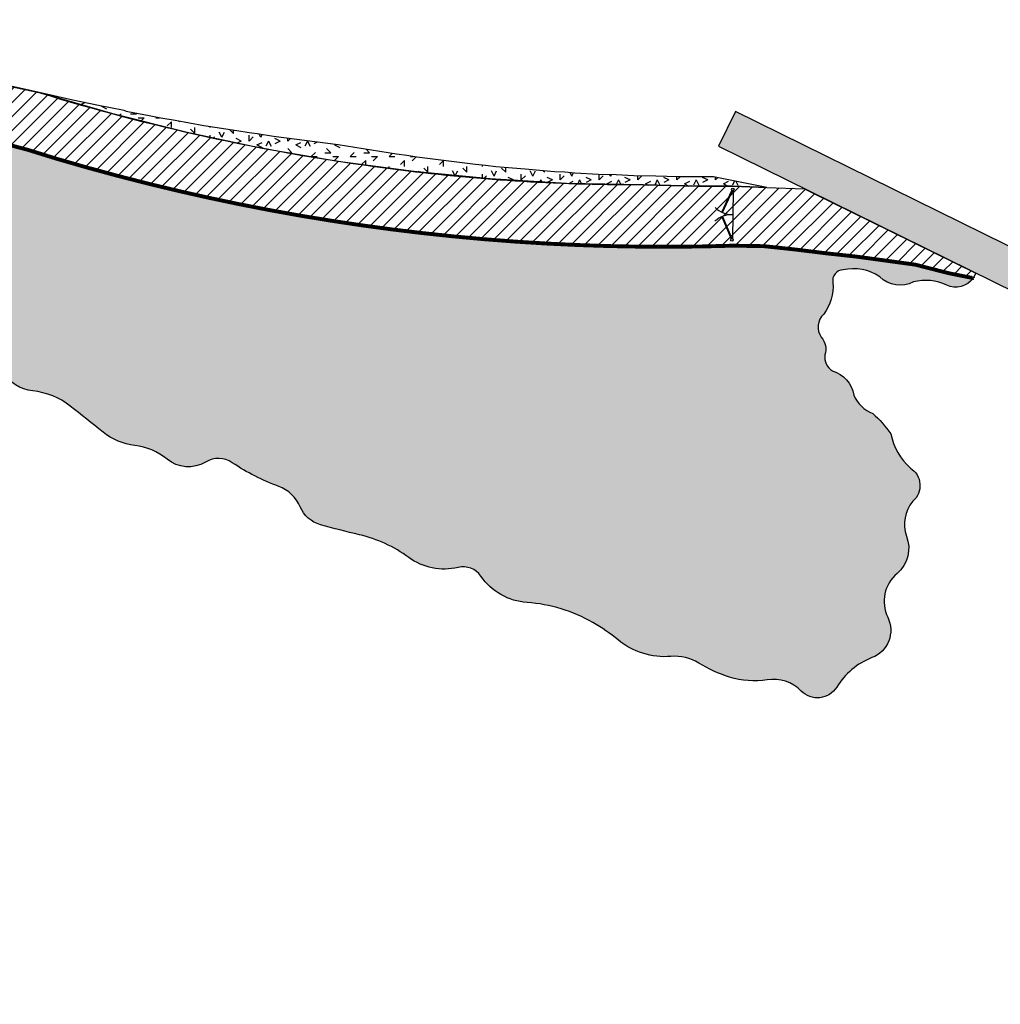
# Model space of a CAD drawing. Header units: feet. Extents: x 1609737 to 1611449, y 574802 to 575794.
# Tile 254 of 256: x 1610620 to 1610872, y 575295 to 575548. Entities that reach past the tile are written whole.
import ezdxf

# ---------------------------------------------------------------- set-up
doc = ezdxf.new("R2010")
doc.units = ezdxf.units.FT
doc.header["$MEASUREMENT"] = 0
for name, color, linetype in [('C-ACCESS-PATH', 48, 'Continuous'), ('C-HTCH', 7, 'Continuous'), ('C-LOOSE-RIPRAP', 7, 'Continuous'), ('C-PROP-GBLD', 22, 'Continuous'), ('C-PVMT-ASPH', 2, 'Continuous'), ('C-ROAD-GATE', 4, 'Continuous'), ('C-THICKENED EDGE', 3, 'Continuous'), ('C-TRAIL', 80, 'Continuous')]:
    doc.layers.add(name, color=color, linetype=linetype)
doc.layers.add('C-GROUTED-COREROCK', color=7, linetype='Continuous', lineweight=20)

msp = doc.modelspace()

# ---------------------------------------------------------------- hatches: boundary and pattern name
at = {"layer": 'C-GROUTED-COREROCK'}
h = msp.add_hatch(dxfattribs=at)
h.set_pattern_fill('ANSI31', color=256)
h.set_pattern_definition([(45, (0, 0), (-1.767766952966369, 1.767766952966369), [])])
edge = h.paths.add_edge_path()
edge.add_arc((1610922.819041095, 576913.3478992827), 1415.767529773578, 254.7194390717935, 257.8614677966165)
edge.add_line((1610625.11698315, 575529.2340372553), (1610627.709885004, 575528.4339088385))
edge.add_arc((1610783.806448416, 576045.3992553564), 540.0178761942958, 253.1984232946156, 262.5525809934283)
edge.add_arc((1610778.460438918, 575991.4915246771), 485.8748955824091, 262.3537145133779, 269.8214808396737)
edge.add_line((1610776.946578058, 575505.6189875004), (1610794.502501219, 575505.202499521))
edge.add_line((1610794.502501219, 575505.202499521), (1610803.261753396, 575505.1906658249))
edge.add_line((1610803.261753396, 575505.1906658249), (1610812.016196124, 575504.9001985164))
edge.add_line((1610812.016196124, 575504.9001985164), (1610821.683533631, 575504.5794418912))
edge.add_line((1610821.683533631, 575504.5794418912), (1610824.120370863, 575503.3785310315))
edge.add_line((1610824.120370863, 575503.3785310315), (1610838.579040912, 575496.2530760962))
edge.add_line((1610838.579040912, 575496.2530760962), (1610865.719489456, 575482.8778457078))
edge.add_line((1610865.719489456, 575482.8778457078), (1610865.072256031, 575481.5645071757))
edge.add_line((1610865.072256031, 575481.5645071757), (1610850.175728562, 575485.0301137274))
edge.add_arc((1610729.200945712, 574656.8880080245), 836.9314460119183, 81.6890314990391, 84.58832468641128)
edge.add_arc((1610785.594395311, 576040.0755789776), 550.4481461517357, 252.8506032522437, 272.3466778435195, ccw=False)
edge.add_line((1610623.286921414, 575514.100821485), (1610619.95547359, 575515.1288534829))
edge.add_line((1610619.95547359, 575515.1288534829), (1610609.905688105, 575517.6434094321))
edge.add_line((1610609.905688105, 575517.6434094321), (1610546.787976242, 575505.3126986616))
edge.add_line((1610546.787976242, 575505.3126986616), (1610546.053322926, 575524.8459874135))
edge.add_line((1610546.053322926, 575524.8459874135), (1610547.266211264, 575532.748646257))
edge.add_line((1610547.266211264, 575532.748646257), (1610549.699477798, 575547.6321565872))
at = {"layer": 'C-HTCH', "linetype": 'Continuous'}
h = msp.add_hatch(dxfattribs=at)
h.set_pattern_fill('QUARTZ 04', color=256, scale=0.5, pattern_type=2)
h.set_pattern_definition([(0, (1610704.818464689, 575512.8101754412), (10, 10), [1.5, -4, 1.5, -3]), (0, (1610708.318464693, 575513.8101754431), (10, 10), [1.5, -8.5]), (90, (1610708.818464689, 575516.8101754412), (-9.999999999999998, 10), [1.5, -2, 1.5, -5]), (90, (1610704.818464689, 575518.8101754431), (-9.999999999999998, 10), [1.5, -8.5]), (45, (1610708.818464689, 575516.8101754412), (0, 10.0000002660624), [1.5, -6.985281, 1.5, -4.156854]), (135, (1610709.818464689, 575513.8101754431), (-10.0000002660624, 0), [1.5, -5.571068, 1.5, -5.571068]), (225, (1610708.818464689, 575521.8101754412), (-1.110223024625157e-15, -10.0000002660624), [1.5, -12.642136]), (225, (1610711.818464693, 575512.8101754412), (-1.110223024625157e-15, -10.0000002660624), [1.5, -12.642136]), (26.56505119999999, (1610710.818464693, 575515.8101754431), (10.000000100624, 4.000644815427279e-09), [1.5, -20.86068]), (63.43494880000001, (1610711.818464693, 575517.8101754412), (4.000644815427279e-09, 10.000000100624), [1.5, -20.86068]), (116.5650512, (1610711.818464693, 575517.8101754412), (-4.000648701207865e-09, 10.000000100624), [1.5, -20.86068]), (153.4349488, (1610706.818464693, 575516.8101754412), (-10.000000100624, 4.000645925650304e-09), [1.5, -20.86068]), (206.5650512, (1610706.818464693, 575516.8101754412), (-10.000000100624, -4.000643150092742e-09), [1.5, -20.86068]), (243.4349488, (1610703.818464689, 575516.8101754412), (-4.000642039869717e-09, -10.000000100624), [1.5, -20.86068]), (296.5650512, (1610703.818464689, 575516.8101754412), (4.000647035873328e-09, -10.000000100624), [1.5, -20.86068]), (333.4349488, (1610710.818464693, 575515.8101754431), (10.000000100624, -4.000651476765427e-09), [1.5, -20.86068])])
edge = h.paths.add_edge_path()
edge.add_line((1610625.11698315, 575529.2340372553), (1610627.709885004, 575528.4339088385))
edge.add_arc((1610783.806448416, 576045.3992553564), 540.0178761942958, 253.1984232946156, 262.5525809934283)
edge.add_arc((1610778.460438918, 575991.4915246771), 485.8748955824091, 262.3537145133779, 269.8214808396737)
edge.add_line((1610776.946578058, 575505.6189875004), (1610794.502501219, 575505.202499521))
edge.add_line((1610794.502501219, 575505.202499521), (1610803.261753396, 575505.1906658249))
edge.add_line((1610803.261753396, 575505.1906658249), (1610812.016196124, 575504.9001985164))
edge.add_line((1610812.016196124, 575504.9001985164), (1610798.245832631, 575507.6505167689))
edge.add_line((1610798.245832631, 575507.6505167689), (1610789.099067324, 575507.6620149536))
edge.add_line((1610789.099067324, 575507.6620149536), (1610783.453420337, 575507.8290590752))
edge.add_line((1610783.453420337, 575507.8290590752), (1610777.805714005, 575507.897226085))
edge.add_line((1610777.805714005, 575507.897226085), (1610773.238054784, 575508.1313126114))
edge.add_line((1610773.238054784, 575508.1313126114), (1610768.666401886, 575508.2665792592))
edge.add_line((1610768.666401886, 575508.2665792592), (1610762.62670125, 575508.5987139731))
edge.add_line((1610762.62670125, 575508.5987139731), (1610760.011306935, 575508.8091660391))
edge.add_line((1610760.011306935, 575508.8091660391), (1610757.390897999, 575508.94345855))
edge.add_line((1610757.390897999, 575508.94345855), (1610749.824176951, 575509.6288904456))
edge.add_line((1610749.824176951, 575509.6288904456), (1610742.250952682, 575510.2382825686))
edge.add_line((1610742.250952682, 575510.2382825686), (1610739.645794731, 575510.5508998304))
edge.add_line((1610739.645794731, 575510.5508998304), (1610737.032646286, 575510.7876120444))
edge.add_line((1610737.032646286, 575510.7876120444), (1610729.498536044, 575511.768564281))
edge.add_line((1610729.498536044, 575511.768564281), (1610721.954952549, 575512.6737894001))
edge.add_line((1610721.954952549, 575512.6737894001), (1610719.364020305, 575513.088093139))
edge.add_line((1610719.364020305, 575513.088093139), (1610716.76213392, 575513.4268625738))
edge.add_line((1610716.76213392, 575513.4268625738), (1610701.769780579, 575515.9015049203))
edge.add_line((1610701.769780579, 575515.9015049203), (1610685.097938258, 575518.0151317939))
edge.add_line((1610685.097938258, 575518.0151317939), (1610680.890364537, 575518.6627227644))
edge.add_line((1610680.890364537, 575518.6627227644), (1610678.876615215, 575518.9290329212))
edge.add_line((1610678.876615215, 575518.9290329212), (1610675.705985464, 575519.4606546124))
edge.add_line((1610675.705985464, 575519.4606546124), (1610667.143955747, 575520.7784433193))
edge.add_line((1610667.143955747, 575520.7784433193), (1610659.765867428, 575522.1333452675))
edge.add_line((1610659.765867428, 575522.1333452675), (1610656.102045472, 575522.7476608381))
edge.add_line((1610656.102045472, 575522.7476608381), (1610653.157864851, 575523.3468297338))
edge.add_line((1610653.157864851, 575523.3468297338), (1610647.647568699, 575524.3587329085))
edge.add_line((1610647.647568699, 575524.3587329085), (1610647.269779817, 575524.4341313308))
edge.add_line((1610647.269779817, 575524.4341313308), (1610646.720341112, 575524.6569273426))
edge.add_line((1610646.720341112, 575524.6569273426), (1610639.658453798, 575526.0940889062))
edge.add_line((1610639.658453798, 575526.0940889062), (1610633.473400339, 575527.3528063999))
edge.add_line((1610633.473400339, 575527.3528063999), (1610624.867920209, 575529.3197631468))
edge.add_line((1610624.867920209, 575529.3197631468), (1610625.11698315, 575529.2340372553))
h = msp.add_hatch(dxfattribs=at)
h.set_pattern_fill('QUARTZ 04', color=256, scale=0.5, pattern_type=2)
h.set_pattern_definition([(0, (1616346.148271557, 576530.0178792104), (10, 10), [1.5, -4, 1.5, -3]), (0, (1616349.648271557, 576531.0178792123), (10, 10), [1.5, -8.5]), (90, (1616350.148271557, 576534.0178792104), (-9.999999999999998, 10), [1.5, -2, 1.5, -5]), (90, (1616346.148271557, 576536.0178792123), (-9.999999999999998, 10), [1.5, -8.5]), (45, (1616350.148271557, 576534.0178792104), (0, 10.0000002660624), [1.5, -6.985281, 1.5, -4.156854]), (135, (1616351.148271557, 576531.0178792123), (-10.0000002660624, 0), [1.5, -5.571068, 1.5, -5.571068]), (225, (1616350.148271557, 576539.0178792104), (-1.110223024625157e-15, -10.0000002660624), [1.5, -12.642136]), (225, (1616353.148271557, 576530.0178792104), (-1.110223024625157e-15, -10.0000002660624), [1.5, -12.642136]), (26.56505119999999, (1616352.148271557, 576533.0178792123), (10.000000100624, 4.000644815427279e-09), [1.5, -20.86068]), (63.43494880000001, (1616353.148271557, 576535.0178792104), (4.000644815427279e-09, 10.000000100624), [1.5, -20.86068]), (116.5650512, (1616353.148271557, 576535.0178792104), (-4.000648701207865e-09, 10.000000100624), [1.5, -20.86068]), (153.4349488, (1616348.148271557, 576534.0178792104), (-10.000000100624, 4.000645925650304e-09), [1.5, -20.86068]), (206.5650512, (1616348.148271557, 576534.0178792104), (-10.000000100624, -4.000643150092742e-09), [1.5, -20.86068]), (243.4349488, (1616345.148271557, 576534.0178792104), (-4.000642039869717e-09, -10.000000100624), [1.5, -20.86068]), (296.5650512, (1616345.148271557, 576534.0178792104), (4.000647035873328e-09, -10.000000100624), [1.5, -20.86068]), (333.4349488, (1616352.148271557, 576533.0178792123), (10.000000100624, -4.000651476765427e-09), [1.5, -20.86068])])
edge = h.paths.add_edge_path()
edge.add_arc((1610859.810901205, 575444.7081946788), 16.24455551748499, 191.394445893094, 227.8235889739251)
edge.add_arc((1610846.120089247, 575428.1955700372), 5.269531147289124, -49.85910661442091, 58.108417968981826, ccw=False)
edge.add_arc((1610856.717149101, 575418.2435105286), 9.32360629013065, 140.5544284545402, 198.9722402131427)
edge.add_arc((1610840.012113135, 575412.068558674), 8.491320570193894, -49.81763323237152, 21.729893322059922, ccw=False)
edge.add_arc((1610851.555004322, 575398.400861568), 9.39846090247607, 130.1823667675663, 205.8875906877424)
edge.add_arc((1610836.27060977, 575390.9832487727), 7.590762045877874, -68.62190469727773, 25.8875906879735, ccw=False)
edge.add_arc((1610845.818796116, 575366.5917036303), 18.60304136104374, 111.3780953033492, 148.3893684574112)
edge.add_arc((1610825.010703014, 575379.398250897), 5.83022267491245, 224.2928155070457, 328.3893684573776, ccw=False)
edge.add_arc((1610813.68137215, 575368.3451931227), 9.997721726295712, 44.29281550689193, 99.17333609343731)
edge.add_arc((1610808.727278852, 575399.0231413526), 21.0776631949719, 252.53076046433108, 279.1733360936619, ccw=False)
edge.add_arc((1610813.058950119, 575412.7872095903), 35.50724913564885, 238.50824660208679, 252.5307604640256, ccw=False)
edge.add_arc((1610788.284374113, 575372.3457115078), 11.91947733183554, 58.50824660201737, 94.61997599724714)
edge.add_arc((1610785.792741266, 575403.1793159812), 19.01463650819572, 230.6368348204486, 274.6199759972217, ccw=False)
edge.add_arc((1610743.756508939, 575351.9364385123), 47.26414832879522, 50.63683482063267, 60.17726564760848)
edge.add_arc((1610747.527675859, 575358.5152128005), 39.68114291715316, 60.17726564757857, 85.96667689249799)
edge.add_arc((1610751.426317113, 575413.8062440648), 15.74716701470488, 214.5698885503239, 265.96667689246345, ccw=False)
edge.add_arc((1610733.879754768, 575401.7152865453), 5.561824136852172, 34.5698885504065, 103.5032238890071)
edge.add_arc((1610728.993467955, 575422.0630920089), 15.36445087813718, 233.67270798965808, 283.5032238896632, ccw=False)
edge.add_arc((1610699.255433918, 575381.62005502), 34.83505020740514, 53.67270798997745, 76.8133286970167)
edge.add_arc((1610765.014346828, 575662.2782712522), 253.4239808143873, 254.4784171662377, 256.8133286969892, ccw=False)
edge.add_arc((1610699.340217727, 575425.8109459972), 8.006199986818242, 202.6274390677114, 254.4784171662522, ccw=False)
edge.add_arc((1610683.23298193, 575419.0970986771), 9.444266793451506, 22.62743906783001, 70.01928886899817)
edge.add_arc((1610705.174849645, 575479.4450904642), 54.76886014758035, 235.94369007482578, 250.01928886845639, ccw=False)
edge.add_arc((1610670.917037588, 575428.7633097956), 6.404995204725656, 55.94369007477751, 121.0470371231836)
edge.add_arc((1610663.189239, 575441.6006426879), 8.578862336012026, 230.4737400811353, 301.04703712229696, ccw=False)
edge.add_arc((1610647.591915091, 575422.6972344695), 15.92859276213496, 50.47374008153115, 83.35873660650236)
edge.add_arc((1610651.290243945, 575454.4605869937), 16.0493402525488, 231.315449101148, 263.3587366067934, ccw=False)
edge.add_arc((1609348.944054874, 573827.9682385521), 2067.597212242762, 51.31544910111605, 51.61375537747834)
edge.add_arc((1610621.370651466, 575434.1630579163), 18.46782602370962, 51.61375537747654, 84.3172306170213)
edge.add_arc((1610624.186826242, 575462.4636052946), 9.972494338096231, 209.5866986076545, 264.31723061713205, ccw=False)
edge.add_arc((1610604.202608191, 575451.1171251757), 13.00818411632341, 29.58669860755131, 82.07718679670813)
edge.add_arc((1610607.918006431, 575477.8144719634), 13.94645388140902, 211.2200085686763, 262.0771867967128, ccw=False)
edge.add_arc((1610588.303981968, 575465.9264327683), 8.989008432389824, 31.220008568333, 90)
edge.add_arc((1610652.255080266, 575563.6962338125), 109.4155935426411, 229.7549257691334, 234.233819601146, ccw=False)
edge.add_arc((1610582.12143942, 575489.2838558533), 9.120149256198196, 218.6856126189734, 266.50977812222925, ccw=False)
edge.add_arc((1610566.737605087, 575476.0815752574), 11.16166211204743, 42.22941115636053, 80.24646792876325)
edge.add_arc((1610595.97700879, 575529.1225825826), 50.15335918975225, 227.5963060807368, 236.9550008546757, ccw=False)
edge.add_arc((1610555.249836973, 575485.2939865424), 9.68840123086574, 44.53375839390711, 86.2334866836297)
edge.add_line((1610555.886275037, 575494.9614611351), (1610548.811083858, 575494.3799027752))
edge.add_line((1610548.811083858, 575494.3799027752), (1610542.240476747, 575494.3061299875))
edge.add_arc((1610771.383569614, 575092.222019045), 462.7938950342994, 119.6783161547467, 144.5766740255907)
edge.add_line((1610394.256575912, 575360.4633654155), (1610396.491635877, 575349.3121558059))
edge.add_line((1610396.491635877, 575349.3121558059), (1610384.99281763, 575357.9649410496))
edge.add_line((1610384.99281763, 575357.9649410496), (1610381.819946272, 575367.7597058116))
edge.add_arc((1610867.279582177, 574998.4272423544), 609.9815789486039, 126.3791051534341, 142.7365133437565, ccw=False)
edge.add_arc((1610553.799778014, 575431.2974660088), 75.66630759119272, 111.19225067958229, 129.6827891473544, ccw=False)
edge.add_line((1610526.446523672, 575501.8466657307), (1610546.907134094, 575504.0683910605))
edge.add_line((1610546.907134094, 575504.0683910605), (1610546.787976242, 575505.3126986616))
edge.add_line((1610546.787976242, 575505.3126986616), (1610609.931029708, 575517.6483989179))
edge.add_line((1610609.931029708, 575517.6483989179), (1610614.103976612, 575516.6375759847))
edge.add_line((1610614.103976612, 575516.6375759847), (1610621.833453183, 575514.597409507))
edge.add_line((1610621.833453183, 575514.597409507), (1610629.474615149, 575512.2311171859))
edge.add_line((1610629.474615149, 575512.2311171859), (1610637.162319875, 575510.0179589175))
edge.add_line((1610637.162319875, 575510.0179589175), (1610644.881376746, 575507.9167605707))
edge.add_line((1610644.881376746, 575507.9167605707), (1610652.630155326, 575505.9279659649))
edge.add_line((1610652.630155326, 575505.9279659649), (1610660.407018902, 575504.0519951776))
edge.add_line((1610660.407018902, 575504.0519951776), (1610668.210324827, 575502.2892444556))
edge.add_line((1610668.210324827, 575502.2892444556), (1610676.03842487, 575500.6400861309))
edge.add_line((1610676.03842487, 575500.6400861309), (1610683.889665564, 575499.1048685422))
edge.add_line((1610683.889665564, 575499.1048685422), (1610691.762388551, 575497.6839159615))
edge.add_line((1610691.762388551, 575497.6839159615), (1610699.654930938, 575496.3775285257))
edge.add_line((1610699.654930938, 575496.3775285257), (1610707.565625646, 575495.1859821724))
edge.add_line((1610707.565625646, 575495.1859821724), (1610715.49280176, 575494.1095285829))
edge.add_line((1610715.49280176, 575494.1095285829), (1610723.434784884, 575493.1483951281))
edge.add_line((1610723.434784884, 575493.1483951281), (1610731.389897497, 575492.3027848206))
edge.add_line((1610731.389897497, 575492.3027848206), (1610739.356459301, 575491.5728762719))
edge.add_line((1610739.356459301, 575491.5728762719), (1610747.332787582, 575490.958823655))
edge.add_line((1610747.332787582, 575490.958823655), (1610755.317197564, 575490.4607566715))
edge.add_line((1610755.317197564, 575490.4607566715), (1610763.30800276, 575490.0787805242))
edge.add_line((1610763.30800276, 575490.0787805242), (1610771.303515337, 575489.8129758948))
edge.add_line((1610771.303515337, 575489.8129758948), (1610779.302046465, 575489.6633989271))
edge.add_line((1610779.302046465, 575489.6633989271), (1610787.301906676, 575489.6300812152))
edge.add_line((1610787.301906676, 575489.6300812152), (1610795.301406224, 575489.7130297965))
edge.add_line((1610795.301406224, 575489.7130297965), (1610803.298855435, 575489.9122271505))
edge.add_line((1610803.298855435, 575489.9122271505), (1610811.281127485, 575489.7868217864))
edge.add_line((1610811.281127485, 575489.7868217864), (1610819.235673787, 575488.9359962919))
edge.add_line((1610819.235673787, 575488.9359962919), (1610827.176031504, 575487.9616091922))
edge.add_line((1610827.176031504, 575487.9616091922), (1610835.147118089, 575487.0865709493))
edge.add_line((1610835.147118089, 575487.0865709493), (1610850.175728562, 575485.0301137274))
edge.add_line((1610850.175728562, 575485.0301137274), (1610858.757253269, 575482.833601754))
edge.add_line((1610858.757253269, 575482.833601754), (1610865.072256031, 575481.5645071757))
edge.add_arc((1610865.060487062, 575481.5897078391), 0.02781334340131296, 185.0330590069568, 295.0330588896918, ccw=False)
edge.add_arc((1610860.593282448, 575484.5352204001), 5.329124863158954, 244.136392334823, 326.4147143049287, ccw=False)
edge.add_arc((1610852.774516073, 575468.1524539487), 12.82392639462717, 64.63260006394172, 103.8684136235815)
edge.add_arc((1610846.239190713, 575486.8941443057), 7.180969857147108, 223.6661655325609, 298.8187864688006, ccw=False)
edge.add_arc((1610834.366437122, 575472.0369991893), 11.94106088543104, 55.99500507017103, 103.3437410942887)
edge.add_arc((1610831.607266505, 575480.97824586), 2.677442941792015, 89.93019742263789, 191.3401585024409)
edge.add_arc((1610816.953953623, 575479.4796674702), 12.06735978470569, -36.51773821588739, 4.620551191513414, ccw=False)
edge.add_arc((1610829.710571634, 575468.9537637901), 4.532398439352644, 132.4377350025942, 215.1189607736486)
edge.add_arc((1610822.489712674, 575463.2876958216), 4.658384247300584, -18.390289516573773, 41.040967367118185, ccw=False)
edge.add_arc((1610831.252013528, 575461.3278957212), 4.369399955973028, 173.5593253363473, 236.6794363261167)
edge.add_arc((1610826.827506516, 575450.3133548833), 7.636609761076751, 8.878046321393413, 74.62842063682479, ccw=False)
edge.add_arc((1610842.115277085, 575454.6166362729), 8.349401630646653, 201.9775656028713, 249.9645115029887)
edge.add_arc((1610816.911019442, 575422.4775552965), 33.0074014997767, 35.188942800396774, 47.39571247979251, ccw=False)
at = {"layer": 'C-PVMT-ASPH'}
h = msp.add_hatch(dxfattribs=at)
h.set_pattern_fill('DOTS', color=256, scale=50)
h.set_pattern_definition([(0, (3139970.444932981, 1720772.045629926), (1.5625, 3.125), [0, -3.125])])
edge = h.paths.add_edge_path()
edge.add_line((1610799.541547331, 575515.4913532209), (1611252.0282266, 575292.4989596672))
edge.add_arc((1611280.761511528, 575350.8033191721), 65.00000000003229, 243.7652131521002, 255.7958914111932)
edge.add_line((1611264.812012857, 575287.79051498), (1611330.843409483, 575271.0769646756))
edge.add_arc((1611317.347679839, 575217.7584380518), 54.99999999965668, 63.76521315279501, 75.79589141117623, ccw=False)
edge.add_line((1611341.660459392, 575267.0928960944), (1611412.491689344, 575232.1861767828))
edge.add_arc((1611423.542952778, 575254.6109304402), 25.00000000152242, 243.76521315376, 283.2074442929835)
edge.add_line((1611429.254886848, 575230.2721997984), (1611430.001979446, 575230.4531408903))
edge.add_line((1611430.001979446, 575230.4531408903), (1611426.510427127, 575239.907390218))
edge.add_arc((1611423.542952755, 575254.6109286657), 14.99999823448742, 263.9993286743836, 281.41018827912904, ccw=False)
edge.add_arc((1611423.542952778, 575254.6109304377), 14.9999999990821, 243.76521315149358, 263.99932929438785, ccw=False)
edge.add_line((1611416.912194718, 575241.1560782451), (1611346.080964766, 575276.0627975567))
edge.add_arc((1611317.347679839, 575217.7584380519), 64.99999999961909, 63.76521315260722, 75.7958914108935)
edge.add_line((1611333.29717851, 575280.7712422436), (1611267.265781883, 575297.4847925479))
edge.add_arc((1611280.761511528, 575350.803319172), 54.99999999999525, 243.7652131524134, 255.7958914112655, ccw=False)
edge.add_line((1611256.448731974, 575301.4688611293), (1610803.962052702, 575524.4612546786))
edge.add_line((1610803.962052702, 575524.4612546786), (1610799.541547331, 575515.4913532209))

# ---------------------------------------------------------------- linework, layer by layer
at = {"layer": 'C-ACCESS-PATH', "elevation": 773.7500104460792}
for points in [[(1610549.699477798, 575547.6321565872, 0.01371054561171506), (1610625.11698315, 575529.2340372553), (1610627.709885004, 575528.4339088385, 0.04083789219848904), (1610713.811341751, 575509.9368461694, 0.03259581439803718), (1610776.946578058, 575505.6189875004), (1610794.502501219, 575505.202499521), (1610803.261753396, 575505.1906658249), (1610812.016196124, 575504.9001985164), (1610821.683533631, 575504.5794418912), (1610824.120370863, 575503.3785310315), (1610838.579040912, 575496.2530760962), (1610865.719489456, 575482.8778457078), (1610865.072256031, 575481.5645071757), (1610850.175728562, 575485.0301137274, 0.01265122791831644), (1610808.132937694, 575490.0890557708, -0.08527346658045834), (1610623.286921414, 575514.100821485), (1610619.95547359, 575515.1288534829), (1610609.905688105, 575517.6434094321), (1610546.787976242, 575505.3126986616), (1610546.053322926, 575524.8459874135), (1610547.266211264, 575532.748646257)], [(1610549.699477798, 575547.6321565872, 0.01371054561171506), (1610625.11698315, 575529.2340372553), (1610627.709885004, 575528.4339088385, 0.04083789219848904), (1610713.811341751, 575509.9368461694, 0.03259581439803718), (1610776.946578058, 575505.6189875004), (1610794.502501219, 575505.202499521), (1610803.261753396, 575505.1906658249), (1610812.016196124, 575504.9001985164), (1610821.683533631, 575504.5794418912), (1610865.719489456, 575482.8778457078), (1610865.046594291, 575481.5656127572), (1610850.175728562, 575485.0301137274, 0.01265122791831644), (1610808.132937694, 575490.0890557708, -0.08527346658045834), (1610623.286921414, 575514.100821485), (1610619.95547359, 575515.1288534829), (1610547.266211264, 575532.748646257)]]:
    msp.add_lwpolyline(points, format="xyb", close=True, dxfattribs=at)
at = {"layer": 'C-LOOSE-RIPRAP', "linetype": 'Continuous'}
msp.add_lwpolyline([(1610625.11698315, 575529.2340372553), (1610627.709885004, 575528.4339088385, 0.04083789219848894), (1610713.811341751, 575509.9368461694, 0.0325958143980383), (1610776.946578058, 575505.6189875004), (1610794.502501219, 575505.202499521), (1610803.261753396, 575505.1906658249), (1610812.016196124, 575504.9001985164), (1610798.245832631, 575507.6505167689), (1610789.099067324, 575507.6620149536), (1610783.453420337, 575507.8290590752), (1610777.805714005, 575507.897226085), (1610773.238054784, 575508.1313126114), (1610768.666401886, 575508.2665792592), (1610762.62670125, 575508.5987139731), (1610760.011306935, 575508.8091660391), (1610757.390897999, 575508.94345855), (1610749.824176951, 575509.6288904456), (1610742.250952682, 575510.2382825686), (1610739.645794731, 575510.5508998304), (1610737.032646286, 575510.7876120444), (1610729.498536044, 575511.768564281), (1610721.954952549, 575512.6737894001), (1610719.364020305, 575513.088093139), (1610716.76213392, 575513.4268625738), (1610701.769780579, 575515.9015049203), (1610685.097938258, 575518.0151317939), (1610680.890364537, 575518.6627227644), (1610678.876615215, 575518.9290329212), (1610675.705985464, 575519.4606546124), (1610667.143955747, 575520.7784433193), (1610659.765867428, 575522.1333452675), (1610656.102045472, 575522.7476608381), (1610653.157864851, 575523.3468297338), (1610647.647568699, 575524.3587329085), (1610647.269779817, 575524.4341313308), (1610646.720341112, 575524.6569273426), (1610639.658453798, 575526.0940889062), (1610633.473400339, 575527.3528063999), (1610624.867920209, 575529.3197631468)], format="xyb", close=True, dxfattribs=at)
at = {"layer": 'C-LOOSE-RIPRAP', "linetype": 'Continuous', "flags": 128}
msp.add_lwpolyline([(1610614.103976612, 575516.6375759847), (1610621.833453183, 575514.597409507), (1610629.474615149, 575512.2311171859), (1610637.162319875, 575510.0179589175), (1610644.881376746, 575507.9167605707), (1610652.630155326, 575505.9279659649), (1610660.407018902, 575504.0519951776), (1610668.210324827, 575502.2892444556), (1610676.03842487, 575500.6400861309), (1610683.889665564, 575499.1048685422), (1610691.762388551, 575497.6839159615), (1610699.654930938, 575496.3775285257), (1610707.565625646, 575495.1859821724), (1610715.49280176, 575494.1095285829), (1610723.434784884, 575493.1483951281), (1610731.389897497, 575492.3027848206), (1610739.356459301, 575491.5728762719), (1610747.332787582, 575490.958823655), (1610755.317197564, 575490.4607566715), (1610763.30800276, 575490.0787805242), (1610771.303515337, 575489.8129758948), (1610779.302046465, 575489.6633989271), (1610787.301906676, 575489.6300812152), (1610795.301406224, 575489.7130297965), (1610803.298855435, 575489.9122271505), (1610811.281127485, 575489.7868217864), (1610819.235673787, 575488.9359962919), (1610827.176031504, 575487.9616091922), (1610835.147118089, 575487.0865709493), (1610850.175728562, 575485.0301137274), (1610858.757253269, 575482.833601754), (1610865.072256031, 575481.5645071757, -0.52056705), (1610865.03278096, 575481.58726776, -0.3752694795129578), (1610858.268556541, 575479.7398871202, 0.1728909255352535), (1610849.700712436, 575480.6025470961, -0.3401970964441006), (1610841.04465663, 575481.9360051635, 0.2095882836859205), (1610831.610528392, 575483.6556868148, 0.4738191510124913), (1610828.982095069, 575480.4517711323, -0.1814526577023), (1610826.65216089, 575472.2987240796, 0.3772763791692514), (1610826.003253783, 575466.3463838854, -0.2652911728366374), (1610826.910190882, 575461.8180304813, 0.2825950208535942), (1610828.851802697, 575457.6767802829, -0.2950291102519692), (1610834.372622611, 575451.4919267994, 0.2124970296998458), (1610839.254754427, 575446.7725354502, -0.05331250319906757), (1610843.886520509, 575441.4988826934, 0.1603044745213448), (1610848.904054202, 575432.6696618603, -0.5093469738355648), (1610849.517194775, 575424.1672164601, 0.2605634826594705), (1610847.900036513, 575415.2123127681, -0.322738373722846), (1610845.49090501, 575405.5812352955, 0.3428895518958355), (1610843.099656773, 575394.2974282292, -0.4374583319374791), (1610839.037600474, 575383.9147672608, 0.1629108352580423), (1610829.975893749, 575376.342375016, -0.4882542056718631), (1610820.837544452, 575375.3268575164, 0.2441459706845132), (1610812.087517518, 575378.2150496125, -0.1167766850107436), (1610802.399896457, 575378.9176167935, -0.06126122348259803), (1610794.510821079, 575382.5096328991, 0.1588842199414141), (1610787.324302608, 575384.2264607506, -0.1943039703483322), (1610773.733019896, 575388.478311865, 0.041652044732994), (1610767.261832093, 575392.9413101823, 0.11300491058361), (1610750.318714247, 575398.0980778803, -0.2280975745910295), (1610738.459553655, 575404.8711271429, 0.3101893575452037), (1610732.581068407, 575407.1233639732, -0.2209189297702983), (1610719.891613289, 575409.6847806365, 0.1013145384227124), (1610707.202158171, 575415.5365745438, -0.01018832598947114), (1610697.197747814, 575418.0967343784, -0.2301834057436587), (1610691.950286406, 575422.7306613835, 0.209784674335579), (1610686.460123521, 575427.9728934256, -0.06149372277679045), (1610674.503882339, 575434.0697689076, 0.2919627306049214), (1610667.613715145, 575434.2507522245, -0.3180511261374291), (1610657.72937815, 575434.9834832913, 0.1444807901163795), (1610649.434097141, 575438.5189421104, -0.1407334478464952), (1610641.258889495, 575441.9324885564, 0.001301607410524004), (1610632.83842562, 575448.6389259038, 0.1436723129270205), (1610623.199344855, 575452.5401218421, -0.2434526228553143), (1610615.514649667, 575457.5397859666, 0.2331235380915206)], format="xyb", dxfattribs=at)
at = {"layer": 'C-PROP-GBLD', "flags": 128}
msp.add_lwpolyline([(1610812.016196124, 575504.9001985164), (1610803.261753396, 575505.1906658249), (1610794.502501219, 575505.202499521), (1610780.196061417, 575505.5513152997), (1610760.484783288, 575505.9476089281), (1610740.802379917, 575507.0853838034), (1610721.176733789, 575508.9630281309), (1610701.635646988, 575511.5778820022), (1610682.206801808, 575514.926241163), (1610662.917721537, 575519.003362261), (1610643.795731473, 575523.8034695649), (1610624.867920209, 575529.3197631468), (1610599.68484767, 575534.8948115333), (1610574.624982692, 575540.9998483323), (1610549.699477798, 575547.6321565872)], dxfattribs=at)
msp.add_lwpolyline([(1610547.266211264, 575532.748646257), (1610620.145376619, 575515.1741531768), (1610623.286921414, 575514.100821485, 0.08527346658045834), (1610808.132937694, 575490.0890557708, -0.001045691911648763), (1610810.578788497, 575489.958920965, -0.005770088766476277), (1610850.175728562, 575485.0301137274, 0.01298892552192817), (1610865.03278096, 575481.5872677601)], format="xyb", dxfattribs=at)
at = {"layer": 'C-ROAD-GATE', "elevation": 773.7500104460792, "flags": 128}
for points in [[(1610800.435445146, 575498.5301071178), (1610803.014086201, 575504.131513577)], [(1610800.624407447, 575498.4431746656), (1610803.20302667, 575504.0445336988)], [(1610803.346249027, 575504.0597900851), (1610803.133397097, 575491.7282936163)], [(1610803.138280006, 575504.0633798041), (1610803.346249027, 575504.0597900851)], [(1610800.415011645, 575497.3512796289), (1610802.798886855, 575491.6640204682)], [(1610800.60684136, 575497.4316870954), (1610802.990716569, 575491.744427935)], [(1610802.798886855, 575491.6640204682), (1610802.990716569, 575491.744427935)], [(1610802.925428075, 575491.7318833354), (1610803.133397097, 575491.7282936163)]]:
    msp.add_lwpolyline(points, dxfattribs=at)
at = {"layer": 'C-ROAD-GATE'}
for centre in [(1610803.248017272, 575504.394868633, 773.7500104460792), (1610803.023659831, 575491.3968047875, 773.7500104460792)]:
    msp.add_circle(centre, 0.3333333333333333, dxfattribs=at)
for centre, radius, start, end in [((1610803.248017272, 575504.394868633, 773.7500104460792), 6.504305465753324, 225.6199588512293, 269.9272898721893), ((1610803.023659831, 575491.3968047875, 773.7500104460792), 6.500831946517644, 88.09447092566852, 132.402291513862)]:
    msp.add_arc(centre, radius, start, end, dxfattribs=at)
at = {"layer": 'C-THICKENED EDGE', "const_width": 1, "flags": 128}
msp.add_lwpolyline([(1610614.103976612, 575516.6375759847), (1610621.833453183, 575514.597409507), (1610629.474615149, 575512.2311171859), (1610637.162319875, 575510.0179589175), (1610644.881376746, 575507.9167605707), (1610652.630155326, 575505.9279659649), (1610660.407018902, 575504.0519951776), (1610668.210324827, 575502.2892444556), (1610676.03842487, 575500.6400861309), (1610683.889665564, 575499.1048685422), (1610691.762388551, 575497.6839159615), (1610699.654930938, 575496.3775285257), (1610707.565625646, 575495.1859821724), (1610715.49280176, 575494.1095285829), (1610723.434784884, 575493.1483951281), (1610731.389897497, 575492.3027848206), (1610739.356459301, 575491.5728762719), (1610747.332787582, 575490.958823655), (1610755.317197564, 575490.4607566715), (1610763.30800276, 575490.0787805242), (1610771.303515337, 575489.8129758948), (1610779.302046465, 575489.6633989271), (1610787.301906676, 575489.6300812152), (1610795.301406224, 575489.7130297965), (1610803.298855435, 575489.9122271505), (1610811.281127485, 575489.7868217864), (1610819.235673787, 575488.9359962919), (1610827.176031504, 575487.9616091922), (1610835.147118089, 575487.0865709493), (1610850.175728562, 575485.0301137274), (1610858.757253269, 575482.833601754), (1610865.072256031, 575481.5645071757, -0.52056705), (1610865.03278096, 575481.58726776)], format="xyb", dxfattribs=at)
at = {"layer": 'C-TRAIL', "flags": 128}
msp.add_lwpolyline([(1610799.541547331, 575515.4913532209), (1611252.0282266, 575292.4989596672, 0.05254200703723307), (1611264.812012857, 575287.79051498), (1611330.843409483, 575271.0769646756, -0.05254200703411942), (1611341.660459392, 575267.0928960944), (1611412.491689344, 575232.1861767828, 0.1738154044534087), (1611429.254886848, 575230.2721997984), (1611430.001979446, 575230.4531408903), (1611426.510427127, 575239.907390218), (1611426.335802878, 575239.8732240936, -0.1627049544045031), (1611416.912194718, 575241.1560782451), (1611346.080964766, 575276.0627975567, 0.05254200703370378), (1611333.29717851, 575280.7712422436), (1611267.265781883, 575297.4847925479, -0.05254200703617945), (1611256.448731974, 575301.4688611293), (1610803.962052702, 575524.4612546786)], format="xyb", close=True, dxfattribs=at)

doc.saveas('drawing.dxf')
